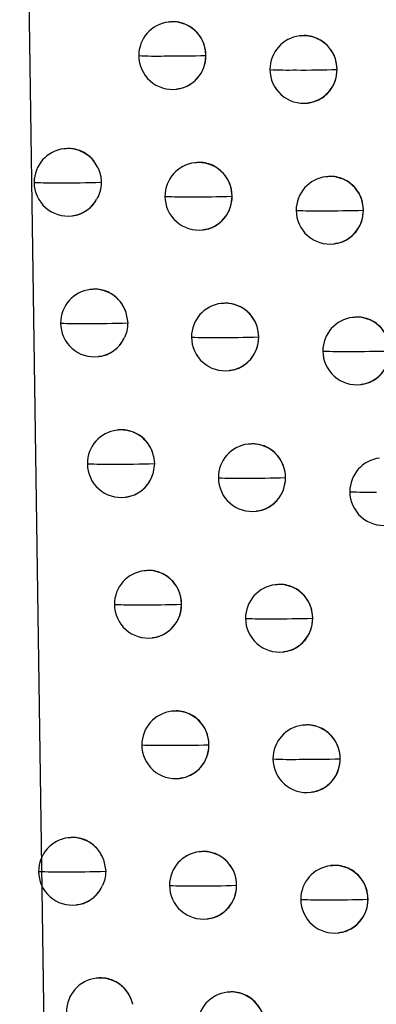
# Model space of a CAD drawing. Header units: millimetres. Extents: x 12 to 1209, y -252 to 1182.
# Tile 115 of 162: x 658.2 to 663.48, y 365.05 to 379.62. Entities that reach past the tile are written whole.
import ezdxf

# ---------------------------------------------------------------- set-up
doc = ezdxf.new("R2010")
doc.units = ezdxf.units.MM

msp = doc.modelspace()

# ---------------------------------------------------------------- linework, layer by layer
at = {"color": 7, "linetype": 'Continuous', "lineweight": 25}
for p, q in [((658.2, 389.239), (658.672, 356.87)), ((660.412, 379.592), (660.403, 379.591)), ((662.354, 379.385), (662.345, 379.384)), ((660.958, 379.094), (660.957, 379.094)), ((662.901, 378.888), (662.899, 378.888)), ((660.522, 378.598), (660.529, 378.599)), ((662.464, 378.391), (662.471, 378.392)), ((658.864, 377.715), (658.855, 377.714)), ((660.8, 377.508), (660.792, 377.507)), ((662.743, 377.302), (662.735, 377.301)), ((661.346, 377.011), (661.346, 377.011)), ((663.291, 376.805), (663.289, 376.804)), ((658.974, 376.721), (658.98, 376.722)), ((660.911, 376.514), (660.917, 376.515)), ((662.854, 376.308), (662.86, 376.309)), ((659.255, 375.632), (659.246, 375.631)), ((659.769, 375.31), (659.8, 375.136)), ((661.193, 375.426), (661.185, 375.425)), ((663.138, 375.219), (663.129, 375.218)), ((661.74, 374.928), (661.739, 374.928)), ((659.365, 374.638), (659.372, 374.639)), ((661.304, 374.432), (661.31, 374.432)), ((663.248, 374.225), (663.255, 374.226)), ((659.651, 373.55), (659.643, 373.549)), ((661.591, 373.344), (661.583, 373.343)), ((660.184, 373.166), (660.196, 373.054)), ((660.196, 373.054), (660.173, 372.899)), ((662.138, 372.846), (662.137, 372.846)), ((659.762, 372.556), (659.768, 372.557)), ((661.702, 372.35), (661.708, 372.35)), ((660.052, 371.469), (660.043, 371.468)), ((661.993, 371.263), (661.985, 371.262)), ((660.598, 370.972), (660.597, 370.972)), ((662.54, 370.765), (662.539, 370.765)), ((660.162, 370.475), (660.169, 370.476)), ((662.104, 370.269), (662.11, 370.269)), ((660.457, 369.389), (660.449, 369.388)), ((662.4, 369.182), (662.391, 369.181)), ((661.003, 368.891), (661.003, 368.891)), ((662.947, 368.685), (662.945, 368.685)), ((660.568, 368.395), (660.574, 368.396)), ((662.51, 368.189), (662.517, 368.189)), ((658.929, 367.516), (658.92, 367.515)), ((660.867, 367.31), (660.859, 367.308)), ((659.443, 367.192), (659.474, 367.02)), ((662.811, 367.103), (662.803, 367.102)), ((661.413, 366.812), (661.413, 366.812)), ((663.359, 366.606), (663.357, 366.606)), ((659.039, 366.522), (659.045, 366.523)), ((660.978, 366.316), (660.984, 366.316)), ((662.922, 366.109), (662.928, 366.11)), ((659.342, 365.438), (659.333, 365.437)), ((661.282, 365.231), (661.273, 365.23))]:
    msp.add_line(p, q, dxfattribs=at)
for centre, radius, start, end in [((660.463, 379.094), 0.5, 96.8344, 180.1852), ((660.46, 379.096), 0.498, 359.8586, 96.4948), ((662.405, 378.888), 0.5, 96.8344, 180.1783), ((662.401, 378.89), 0.498, 359.8465, 96.4947), ((660.463, 379.094), 0.5, 180.1852, 276.8344), ((660.229, 384.956), 5.869, 267.4061, 271.0879), ((660.451, 395.988), 16.9, 269.6243, 271.7179), ((660.461, 379.09), 0.496, 277.0816, 0.4596), ((660.452, 379.093), 0.505, 0.1487, 0.2236), ((662.405, 378.888), 0.5, 180.1783, 276.8344), ((662.178, 384.682), 5.802, 267.3022, 271.1231), ((662.402, 394.709), 15.829, 269.5999, 271.8001), ((662.403, 378.884), 0.496, 277.0816, 0.4597), ((662.394, 378.887), 0.505, 0.1487, 0.2115), ((658.914, 377.218), 0.5, 96.8344, 180.1867), ((658.912, 377.223), 0.495, 25.3982, 96.6655), ((660.851, 377.011), 0.5, 96.8344, 180.1847), ((660.848, 377.013), 0.498, 359.8564, 96.4948), ((658.914, 377.218), 0.5, 180.1867, 276.8344), ((658.674, 383.224), 6.013, 267.5212, 271.0454), ((658.892, 395.615), 18.404, 269.6623, 271.6045), ((662.794, 376.804), 0.5, 96.8344, 180.1769), ((662.791, 376.806), 0.498, 359.8438, 96.4947), ((658.914, 377.21), 0.493, 276.9126, 329.8005), ((660.851, 377.011), 0.5, 180.1847, 276.8344), ((660.619, 382.823), 5.82, 267.3671, 271.1024), ((660.842, 393.553), 16.549, 269.6165, 271.7468), ((660.85, 377.007), 0.496, 277.0816, 0.4596), ((660.841, 377.009), 0.505, 0.1487, 0.2213), ((662.794, 376.804), 0.5, 180.1769, 276.8344), ((662.569, 382.576), 5.78, 267.276, 271.1321), ((662.794, 392.385), 15.588, 269.594, 271.8205), ((662.793, 376.8), 0.496, 277.0816, 0.4597), ((662.784, 376.803), 0.505, 0.1487, 0.2088), ((659.306, 375.135), 0.5, 96.8344, 180.1873), ((659.304, 375.139), 0.496, 20.1491, 96.6242), ((661.244, 374.928), 0.5, 96.8344, 180.1841), ((661.241, 374.93), 0.498, 359.854, 96.4948), ((663.189, 374.722), 0.5, 96.8344, 180.1753), ((663.186, 374.724), 0.498, 359.8411, 96.4947), ((659.306, 375.135), 0.5, 180.1873, 276.8344), ((659.068, 381.062), 5.935, 267.4711, 271.0646), ((659.287, 392.923), 17.794, 269.6479, 271.6502), ((659.306, 375.128), 0.493, 276.9436, 335.118), ((661.244, 374.928), 0.5, 180.1841, 276.8344), ((661.014, 380.698), 5.778, 267.3309, 271.1156), ((661.237, 391.149), 16.228, 269.6091, 271.7738), ((661.243, 374.924), 0.496, 277.0816, 0.4596), ((661.234, 374.927), 0.505, 0.1487, 0.2189), ((663.189, 374.722), 0.5, 180.1753, 276.8344), ((662.965, 380.477), 5.763, 267.2523, 271.1402), ((663.19, 390.082), 15.367, 269.5885, 271.8392), ((663.187, 374.718), 0.496, 277.0816, 0.4597), ((659.702, 373.053), 0.5, 96.8344, 180.1875), ((659.7, 373.056), 0.496, 12.6992, 96.6007), ((661.642, 372.846), 0.5, 96.8344, 180.1832), ((661.639, 372.848), 0.498, 359.8515, 96.4948), ((663.588, 372.64), 0.5, 96.8344, 180.1736), ((659.702, 373.053), 0.5, 180.1875, 276.8344), ((659.466, 378.912), 5.866, 267.4243, 271.0824), ((659.687, 390.283), 17.236, 269.6336, 271.6943), ((659.702, 373.047), 0.494, 276.948, 342.6434), ((661.642, 372.846), 0.5, 180.1832, 276.8344), ((661.413, 378.58), 5.742, 267.2975, 271.1277), ((661.636, 388.772), 15.933, 269.6022, 271.799), ((661.64, 372.842), 0.496, 277.0816, 0.4596), ((661.631, 372.845), 0.505, 0.1487, 0.2164), ((663.588, 372.64), 0.5, 180.1736, 276.8344), ((663.366, 378.383), 5.751, 267.2309, 271.1473), ((660.103, 370.972), 0.5, 96.8344, 180.1875), ((660.1, 370.974), 0.498, 359.8599, 96.4949), ((662.044, 370.765), 0.5, 96.8344, 180.1821), ((662.041, 370.767), 0.498, 359.8489, 96.4948), ((660.103, 370.972), 0.5, 180.1875, 276.8344), ((659.868, 376.77), 5.806, 267.3806, 271.0989), ((660.09, 387.716), 16.752, 269.6209, 271.7343), ((660.101, 370.968), 0.496, 277.0816, 0.4596), ((660.092, 370.97), 0.505, 0.1487, 0.2249), ((662.044, 370.765), 0.5, 180.1821, 276.8344), ((661.817, 376.468), 5.711, 267.2668, 271.1386), ((662.041, 386.422), 15.664, 269.5956, 271.8224), ((662.043, 370.761), 0.496, 277.0816, 0.4597), ((662.033, 370.764), 0.505, 0.1487, 0.2138), ((660.508, 368.891), 0.5, 96.8344, 180.1872), ((660.505, 368.893), 0.498, 359.8577, 96.4948), ((662.451, 368.685), 0.5, 96.8344, 180.1808), ((662.448, 368.687), 0.498, 359.8462, 96.4947), ((660.508, 368.891), 0.5, 180.1872, 276.8344), ((660.275, 374.638), 5.754, 267.3398, 271.1141), ((660.498, 385.28), 16.396, 269.6129, 271.7644), ((660.507, 368.887), 0.496, 277.0816, 0.4596), ((660.497, 368.89), 0.505, 0.1487, 0.2227), ((662.451, 368.685), 0.5, 180.1808, 276.8344), ((662.225, 374.363), 5.687, 267.2386, 271.1485), ((662.449, 384.094), 15.417, 269.5894, 271.8442), ((662.449, 368.681), 0.496, 277.0816, 0.4597), ((662.44, 368.684), 0.505, 0.1487, 0.2112), ((658.98, 367.019), 0.5, 96.8344, 180.1887), ((658.977, 367.023), 0.496, 19.9096, 96.6222), ((660.918, 366.812), 0.5, 96.8344, 180.1867), ((660.915, 366.814), 0.498, 359.8553, 96.4948), ((658.98, 367.019), 0.5, 180.1887, 276.8344), ((658.742, 372.896), 5.884, 267.4481, 271.0742), ((658.961, 384.631), 17.619, 269.6443, 271.666), ((662.862, 366.606), 0.5, 96.8344, 180.1793), ((662.859, 366.608), 0.498, 359.8434, 96.4947), ((658.98, 367.012), 0.493, 276.9089, 335.5223), ((660.918, 366.812), 0.5, 180.1867, 276.8344), ((660.687, 372.513), 5.709, 267.302, 271.128), ((660.91, 382.875), 16.071, 269.6053, 271.7925), ((660.917, 366.808), 0.496, 277.0816, 0.4596), ((660.907, 366.811), 0.505, 0.1487, 0.2203), ((662.862, 366.606), 0.5, 180.1793, 276.8344), ((662.638, 372.264), 5.667, 267.2129, 271.1573), ((662.863, 381.788), 15.19, 269.5836, 271.8642), ((662.86, 366.602), 0.496, 277.0816, 0.4597), ((662.851, 366.605), 0.505, 0.1487, 0.2084), ((659.393, 364.94), 0.5, 96.8344, 180.1891), ((659.39, 364.944), 0.496, 12.4185, 96.5985), ((661.333, 364.734), 0.5, 96.8344, 180.1859), ((661.329, 364.735), 0.498, 359.8529, 96.4948)]:
    msp.add_arc(centre, radius, start, end, dxfattribs=at)
for points, knots in [([(677.386, 348.738), (677.163, 349.754), (676.72, 351.778), (676.07, 354.806), (675.433, 357.813), (674.81, 360.799), (674.201, 363.763), (673.606, 366.706), (673.024, 369.628), (672.455, 372.528), (671.899, 375.407), (671.356, 378.264), (670.826, 381.099), (670.308, 383.913), (669.802, 386.705), (669.309, 389.475), (668.827, 392.224), (668.357, 394.95), (667.898, 397.654), (667.451, 400.337), (667.015, 402.997), (666.589, 405.635), (666.175, 408.251), (665.771, 410.844), (665.377, 413.416), (664.993, 415.965), (664.619, 418.491), (664.256, 420.996), (663.902, 423.477), (663.557, 425.936), (663.333, 427.569), (663.221, 428.381)], [0, 0, 0, 0, 0.038566, 0.07684, 0.114823, 0.152513, 0.189913, 0.22702, 0.263836, 0.30036, 0.336593, 0.372534, 0.408183, 0.44354, 0.478606, 0.513381, 0.547863, 0.582054, 0.615954, 0.649562, 0.682878, 0.715902, 0.748635, 0.781076, 0.813226, 0.845084, 0.87665, 0.907925, 0.938908, 0.9696, 1, 1, 1, 1]), ([(660.958, 379.094), (660.951, 379.158), (660.94, 379.256), (660.879, 379.372), (660.803, 379.468), (660.702, 379.542), (660.582, 379.585), (660.489, 379.6), (660.431, 379.591), (660.412, 379.588)], [0, 0, 0, 0, 0.225591, 0.34365, 0.464911, 0.661165, 0.786501, 0.929726, 1, 1, 1, 1]), ([(662.901, 378.888), (662.896, 378.941), (662.885, 379.055), (662.811, 379.187), (662.721, 379.28), (662.632, 379.339), (662.527, 379.378), (662.431, 379.394), (662.373, 379.385), (662.354, 379.382)], [0, 0, 0, 0, 0.1870383, 0.4038484, 0.5240193, 0.6517342, 0.7869951, 0.9298029, 1, 1, 1, 1]), ([(660.528, 378.602), (660.547, 378.604), (660.599, 378.608), (660.7, 378.648), (660.803, 378.72), (660.879, 378.816), (660.941, 378.932), (660.951, 379.03), (660.958, 379.094)], [0, 0, 0, 0, 0.078048, 0.221843, 0.458786, 0.598687, 0.735703, 1, 1, 1, 1]), ([(662.47, 378.396), (662.489, 378.397), (662.543, 378.402), (662.628, 378.436), (662.716, 378.491), (662.808, 378.582), (662.885, 378.716), (662.896, 378.833), (662.901, 378.888)], [0, 0, 0, 0, 0.078586, 0.232122, 0.378431, 0.51752, 0.772964, 1, 1, 1, 1]), ([(659.359, 377.435), (659.333, 377.48), (659.277, 377.575), (659.184, 377.643), (659.106, 377.682), (659.047, 377.704), (658.957, 377.722), (658.894, 377.715), (658.864, 377.711)], [0, 0, 0, 0, 0.252329, 0.533261, 0.54921, 0.684349, 0.847146, 1, 1, 1, 1]), ([(661.346, 377.011), (661.342, 377.063), (661.331, 377.177), (661.258, 377.309), (661.168, 377.402), (661.079, 377.462), (660.974, 377.501), (660.878, 377.517), (660.82, 377.508), (660.801, 377.505)], [0, 0, 0, 0, 0.186098, 0.402562, 0.522794, 0.650734, 0.786384, 0.92975, 1, 1, 1, 1]), ([(659.359, 377.435), (659.373, 377.402), (659.401, 377.333), (659.405, 377.258), (659.408, 377.218)], [0, 0, 0, 0, 0.478725, 1, 1, 1, 1]), ([(659.408, 377.218), (659.405, 377.171), (659.398, 377.081), (659.359, 377), (659.34, 376.963)], [0, 0, 0, 0, 0.530349, 1, 1, 1, 1]), ([(663.291, 376.805), (663.286, 376.857), (663.276, 376.971), (663.201, 377.104), (663.111, 377.197), (663.022, 377.256), (662.917, 377.295), (662.821, 377.311), (662.763, 377.301), (662.744, 377.298)], [0, 0, 0, 0, 0.187261, 0.404153, 0.524309, 0.65197, 0.787138, 0.929813, 1, 1, 1, 1]), ([(658.98, 376.724), (658.991, 376.725), (659.022, 376.727), (659.059, 376.738), (659.088, 376.748), (659.149, 376.772), (659.247, 376.83), (659.31, 376.92), (659.34, 376.963)], [0, 0, 0, 0, 0.074034, 0.215746, 0.257166, 0.278934, 0.65878, 1, 1, 1, 1]), ([(660.917, 376.519), (660.935, 376.52), (660.99, 376.525), (661.075, 376.559), (661.163, 376.615), (661.254, 376.706), (661.331, 376.84), (661.342, 376.956), (661.346, 377.011)], [0, 0, 0, 0, 0.079623, 0.233949, 0.380725, 0.519964, 0.774782, 1, 1, 1, 1]), ([(662.86, 376.312), (662.879, 376.314), (662.933, 376.318), (663.017, 376.352), (663.106, 376.408), (663.198, 376.499), (663.275, 376.632), (663.286, 376.75), (663.291, 376.805)], [0, 0, 0, 0, 0.078355, 0.231711, 0.377913, 0.516967, 0.772553, 1, 1, 1, 1]), ([(659.769, 375.31), (659.745, 375.359), (659.696, 375.463), (659.577, 375.564), (659.459, 375.616), (659.355, 375.639), (659.289, 375.633), (659.255, 375.63)], [0, 0, 0, 0, 0.244804, 0.513802, 0.692835, 0.841334, 1, 1, 1, 1]), ([(661.74, 374.928), (661.735, 374.981), (661.725, 375.094), (661.651, 375.227), (661.561, 375.32), (661.472, 375.379), (661.367, 375.418), (661.271, 375.434), (661.213, 375.425), (661.194, 375.422)], [0, 0, 0, 0, 0.186314, 0.402859, 0.523078, 0.650967, 0.786528, 0.929765, 1, 1, 1, 1]), ([(663.686, 374.722), (663.681, 374.775), (663.67, 374.889), (663.596, 375.022), (663.505, 375.114), (663.416, 375.173), (663.311, 375.212), (663.215, 375.228), (663.157, 375.219), (663.138, 375.216)], [0, 0, 0, 0, 0.187488, 0.404463, 0.524604, 0.65221, 0.787283, 0.929822, 1, 1, 1, 1]), ([(659.8, 375.136), (659.798, 375.097), (659.794, 375.022), (659.766, 374.954), (659.753, 374.921)], [0, 0, 0, 0, 0.520883, 1, 1, 1, 1]), ([(659.371, 374.642), (659.385, 374.643), (659.438, 374.647), (659.542, 374.687), (659.669, 374.775), (659.726, 374.874), (659.753, 374.921)], [0, 0, 0, 0, 0.085685, 0.32203, 0.676952, 1, 1, 1, 1]), ([(661.31, 374.436), (661.329, 374.437), (661.383, 374.442), (661.468, 374.476), (661.556, 374.532), (661.648, 374.624), (661.724, 374.757), (661.735, 374.873), (661.74, 374.928)], [0, 0, 0, 0, 0.079486, 0.233694, 0.380402, 0.519619, 0.774527, 1, 1, 1, 1]), ([(663.254, 374.23), (663.273, 374.231), (663.327, 374.236), (663.412, 374.269), (663.5, 374.325), (663.592, 374.416), (663.67, 374.55), (663.681, 374.667), (663.686, 374.722)], [0, 0, 0, 0, 0.078096, 0.231253, 0.377336, 0.516352, 0.772095, 1, 1, 1, 1]), ([(660.184, 373.166), (660.165, 373.22), (660.127, 373.335), (660.01, 373.457), (659.887, 373.524), (659.774, 373.552), (659.697, 373.559), (659.656, 373.55), (659.652, 373.549)], [0, 0, 0, 0, 0.235618, 0.490324, 0.682689, 0.819126, 0.982184, 1, 1, 1, 1]), ([(662.138, 372.846), (662.133, 372.899), (662.123, 373.013), (662.049, 373.145), (661.959, 373.238), (661.87, 373.297), (661.764, 373.336), (661.668, 373.352), (661.61, 373.343), (661.591, 373.34)], [0, 0, 0, 0, 0.186532, 0.403161, 0.523368, 0.651206, 0.786679, 0.929787, 1, 1, 1, 1]), ([(659.767, 372.559), (659.79, 372.562), (659.858, 372.571), (659.977, 372.626), (660.104, 372.736), (660.151, 372.846), (660.173, 372.899)], [0, 0, 0, 0, 0.12456, 0.371243, 0.697817, 1, 1, 1, 1]), ([(661.708, 372.354), (661.726, 372.355), (661.781, 372.36), (661.866, 372.394), (661.954, 372.45), (662.045, 372.542), (662.122, 372.675), (662.133, 372.792), (662.138, 372.846)], [0, 0, 0, 0, 0.0793321, 0.2334124, 0.3800448, 0.5192379, 0.7742453, 1, 1, 1, 1]), ([(660.598, 370.972), (660.591, 371.036), (660.58, 371.133), (660.519, 371.249), (660.443, 371.345), (660.342, 371.419), (660.222, 371.462), (660.129, 371.478), (660.071, 371.469), (660.052, 371.465)], [0, 0, 0, 0, 0.225557, 0.343622, 0.464908, 0.660925, 0.78632, 0.929721, 1, 1, 1, 1]), ([(662.54, 370.765), (662.535, 370.818), (662.525, 370.932), (662.451, 371.064), (662.361, 371.157), (662.272, 371.216), (662.167, 371.255), (662.07, 371.271), (662.013, 371.262), (661.994, 371.259)], [0, 0, 0, 0, 0.186752, 0.403463, 0.523656, 0.651441, 0.786822, 0.929798, 1, 1, 1, 1]), ([(660.168, 370.479), (660.187, 370.481), (660.239, 370.485), (660.34, 370.525), (660.443, 370.597), (660.519, 370.694), (660.581, 370.81), (660.591, 370.907), (660.598, 370.972)], [0, 0, 0, 0, 0.078411, 0.222323, 0.458793, 0.598781, 0.735825, 1, 1, 1, 1]), ([(662.11, 370.273), (662.128, 370.274), (662.183, 370.279), (662.268, 370.313), (662.356, 370.369), (662.448, 370.46), (662.525, 370.594), (662.535, 370.711), (662.54, 370.765)], [0, 0, 0, 0, 0.07916, 0.2331005, 0.3796504, 0.5188171, 0.7739334, 1, 1, 1, 1]), ([(661.003, 368.891), (660.998, 368.944), (660.988, 369.057), (660.915, 369.19), (660.825, 369.283), (660.736, 369.342), (660.631, 369.382), (660.535, 369.398), (660.477, 369.388), (660.458, 369.385)], [0, 0, 0, 0, 0.185864, 0.402247, 0.522498, 0.650495, 0.786243, 0.929745, 1, 1, 1, 1]), ([(662.947, 368.685), (662.942, 368.738), (662.932, 368.852), (662.858, 368.984), (662.767, 369.077), (662.678, 369.136), (662.573, 369.175), (662.477, 369.191), (662.419, 369.182), (662.4, 369.179)], [0, 0, 0, 0, 0.186975, 0.403768, 0.523946, 0.651678, 0.786966, 0.929809, 1, 1, 1, 1]), ([(660.574, 368.399), (660.592, 368.401), (660.647, 368.405), (660.732, 368.44), (660.82, 368.496), (660.912, 368.588), (660.988, 368.721), (660.998, 368.837), (661.003, 368.891)], [0, 0, 0, 0, 0.079993, 0.234575, 0.381505, 0.520793, 0.775401, 1, 1, 1, 1]), ([(662.517, 368.193), (662.535, 368.194), (662.59, 368.199), (662.674, 368.233), (662.763, 368.289), (662.854, 368.38), (662.932, 368.514), (662.942, 368.63), (662.947, 368.685)], [0, 0, 0, 0, 0.0789668, 0.2327539, 0.3792132, 0.5183507, 0.7735871, 1, 1, 1, 1]), ([(659.443, 367.192), (659.42, 367.241), (659.371, 367.345), (659.252, 367.447), (659.134, 367.5), (659.03, 367.523), (658.963, 367.517), (658.929, 367.514)], [0, 0, 0, 0, 0.244509, 0.513187, 0.6921, 0.840398, 1, 1, 1, 1]), ([(661.413, 366.812), (661.409, 366.865), (661.398, 366.978), (661.325, 367.11), (661.235, 367.203), (661.146, 367.263), (661.041, 367.302), (660.944, 367.318), (660.887, 367.309), (660.868, 367.306)], [0, 0, 0, 0, 0.186082, 0.402548, 0.522786, 0.650731, 0.786389, 0.929761, 1, 1, 1, 1]), ([(659.474, 367.02), (659.472, 366.981), (659.468, 366.908), (659.441, 366.84), (659.428, 366.807)], [0, 0, 0, 0, 0.520262, 1, 1, 1, 1]), ([(663.359, 366.606), (663.354, 366.659), (663.343, 366.773), (663.269, 366.905), (663.179, 366.998), (663.09, 367.057), (662.984, 367.096), (662.888, 367.112), (662.83, 367.103), (662.811, 367.1)], [0, 0, 0, 0, 0.187204, 0.40408, 0.524242, 0.651919, 0.787111, 0.929818, 1, 1, 1, 1]), ([(659.045, 366.526), (659.06, 366.527), (659.113, 366.531), (659.218, 366.572), (659.345, 366.661), (659.401, 366.76), (659.428, 366.807)], [0, 0, 0, 0, 0.089319, 0.325025, 0.678386, 1, 1, 1, 1]), ([(660.984, 366.32), (661.002, 366.321), (661.057, 366.326), (661.142, 366.36), (661.23, 366.417), (661.322, 366.508), (661.398, 366.641), (661.409, 366.758), (661.413, 366.812)], [0, 0, 0, 0, 0.079877, 0.234357, 0.381227, 0.520496, 0.775183, 1, 1, 1, 1]), ([(662.928, 366.114), (662.946, 366.115), (663.001, 366.12), (663.085, 366.154), (663.174, 366.209), (663.266, 366.301), (663.343, 366.434), (663.354, 366.551), (663.359, 366.606)], [0, 0, 0, 0, 0.07875, 0.232368, 0.378727, 0.517832, 0.773202, 1, 1, 1, 1]), ([(659.875, 365.051), (659.857, 365.106), (659.819, 365.22), (659.702, 365.343), (659.579, 365.411), (659.465, 365.439), (659.389, 365.446), (659.347, 365.437), (659.342, 365.436)], [0, 0, 0, 0, 0.235341, 0.489717, 0.681929, 0.818181, 0.980981, 1, 1, 1, 1]), ([(661.828, 364.734), (661.823, 364.786), (661.813, 364.9), (661.739, 365.032), (661.649, 365.125), (661.56, 365.185), (661.455, 365.224), (661.359, 365.24), (661.301, 365.23), (661.282, 365.227)], [0, 0, 0, 0, 0.186304, 0.402855, 0.52308, 0.650974, 0.786542, 0.929784, 1, 1, 1, 1])]:
    msp.add_open_spline(points, degree=3, knots=knots, dxfattribs=at)

doc.saveas('drawing.dxf')
